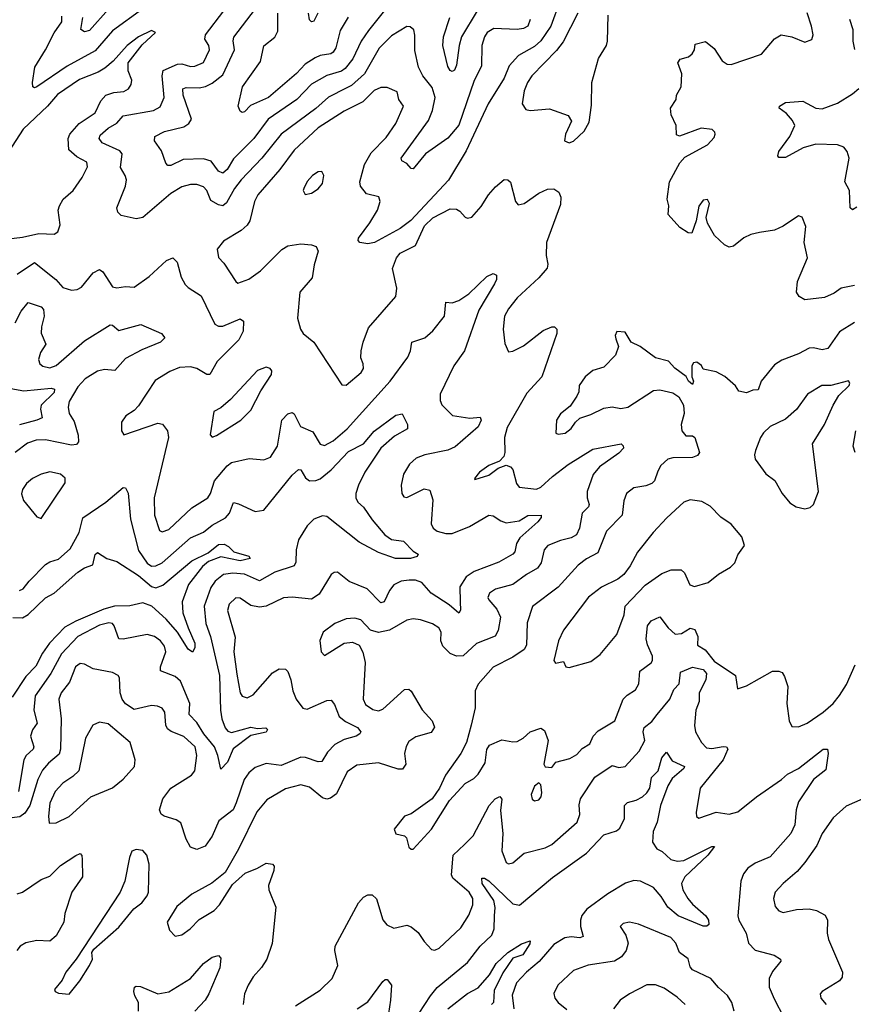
# Model space of a CAD drawing. Extents: x 1892934 to 2008621, y 567149 to 683290.
# Tile 65 of 256: x 1899756 to 1903609, y 630426 to 634974. Entities that reach past the tile are written whole.
import ezdxf

# ---------------------------------------------------------------- set-up
doc = ezdxf.new("R2010")
doc.units = 0

msp = doc.modelspace()

# ---------------------------------------------------------------- linework, layer by layer
at = {"layer": '0CON20XD'}
for points in [[(1902251.7, 635058.3), (1902210.2, 634945), (1902165, 634876.8), (1902135, 634851.1), (1902060.7, 634809.3), (1902019, 634761), (1901995.3, 634705), (1901921.6, 634585), (1901818.9, 634368.9), (1901737.6, 634232.4), (1901563.6, 634046.4), (1901515, 634009.6), (1901396.2, 633945), (1901365, 633938.6), (1901327.5, 633945), (1901320, 633955), (1901321.2, 633965), (1901375, 634035.7), (1901409.2, 634095), (1901422.5, 634135), (1901415.5, 634155.5), (1901359.6, 634169.6), (1901330.8, 634205), (1901328.5, 634225), (1901350.3, 634305), (1901381, 634359), (1901449.5, 634430.5), (1901494.6, 634495), (1901529.4, 634575), (1901507.8, 634605), (1901500.4, 634640.4), (1901455, 634660.4), (1901425, 634660.4), (1901395, 634647.5), (1901341.5, 634595)], [(1900324.8, 635025.2), (1900185, 634922.2), (1900105, 634830.3), (1899975, 634759.5), (1899835, 634664.5), (1899825, 634659.4), (1899817.5, 634665), (1899814.7, 634685), (1899825.8, 634755), (1899875.7, 634835), (1899915.7, 634914.3), (1899950.5, 634965), (1899951.1, 634991.1)], [(1900166.5, 635023.5), (1900078.9, 634925), (1900055, 634918.5), (1900039.1, 634929.1), (1900048, 634985)], [(1902114.6, 634975), (1902105, 634944.7), (1902085, 634934.1), (1902055, 634929.5), (1901946.9, 634933.1), (1901916.7, 634915), (1901903.9, 634895), (1901891.5, 634855), (1901890.4, 634759.6), (1901855.8, 634694.2), (1901785, 634486.8), (1901735, 634427.6), (1901631.8, 634355), (1901575, 634285.8), (1901565, 634287.5), (1901545, 634309.4), (1901522.6, 634322.6), (1901518.6, 634335), (1901645, 634508.9), (1901664.3, 634555), (1901675.6, 634615), (1901661.7, 634661.7), (1901620, 634715), (1901598.7, 634755), (1901581.7, 634831.7), (1901582.7, 634902.7), (1901577.3, 634927.3), (1901561.1, 634941.1), (1901545, 634942.2), (1901475, 634899.3), (1901417.3, 634842.7), (1901349.2, 634725), (1901290, 634670), (1901265, 634658.3), (1901183.5, 634616.5), (1901125, 634564.7), (1900964.2, 634445.8), (1900875.5, 634334.5), (1900779.5, 634235), (1900748.6, 634195), (1900711.7, 634128.3), (1900695, 634114.6), (1900675, 634118.9), (1900639.8, 634139.8), (1900621.8, 634185), (1900605, 634202.9), (1900575, 634212.6), (1900545, 634212.9), (1900505, 634202.4), (1900455, 634171.6), (1900325, 634060.4), (1900294.5, 634054.5), (1900225, 634070), (1900210, 634085), (1900205.7, 634105), (1900244.4, 634205), (1900249.4, 634235), (1900244.3, 634255), (1900222.1, 634292.1), (1900230, 634355), (1900219.2, 634369.2), (1900137.3, 634405), (1900122.9, 634425), (1900128.3, 634441.7), (1900165, 634473.2), (1900205, 634497.1), (1900235, 634530), (1900373.8, 634555), (1900405, 634571.2), (1900424.2, 634615), (1900414.2, 634715.8), (1900419.9, 634740.1), (1900485, 634768.4), (1900505, 634770.9), (1900545, 634758.9), (1900565, 634759.3), (1900605, 634777.3), (1900633.9, 634835), (1900629.6, 634855), (1900611.5, 634885), (1900615.3, 634905), (1900700, 635015)], [(1901455, 635032.2), (1901367.6, 634925), (1901334.7, 634875), (1901296.4, 634793.6), (1901260.5, 634749.5), (1901243.1, 634736.9), (1901175, 634716.7), (1901105, 634676.5), (1901036.8, 634605), (1900905, 634514.6), (1900838.8, 634425), (1900745, 634331.8), (1900715, 634282.3), (1900695, 634265.5), (1900675, 634274.3), (1900640.6, 634320.6), (1900605, 634332.2), (1900512, 634328), (1900455, 634300.6), (1900440.3, 634300.3), (1900430.9, 634310.9), (1900410.8, 634369.2), (1900378.6, 634415), (1900380, 634435), (1900425, 634458.2), (1900515, 634479.5), (1900537.1, 634495), (1900550, 634515), (1900510.9, 634625), (1900510, 634655), (1900525, 634660.7), (1900585, 634660), (1900615, 634666.2), (1900645, 634680.5), (1900695, 634719.2), (1900748.8, 634835), (1900742.9, 634877.1), (1900746.3, 634893.7), (1900845.3, 635025)], [(1901870.5, 635015), (1901798.3, 634895), (1901786.5, 634855), (1901774.6, 634765), (1901765, 634741.1), (1901755, 634734.4), (1901745, 634739.2), (1901735, 634758), (1901711.4, 634855), (1901714.7, 634895), (1901744.8, 634985)], [(1901274.3, 634985.7), (1901237.2, 634925), (1901217.8, 634845), (1901205.5, 634824.5), (1901193.5, 634816.5), (1901145, 634809.6), (1901121.3, 634798.7), (1901075, 634768.9), (1901035, 634726), (1900905.3, 634615), (1900822.1, 634577.9), (1900795, 634549.4), (1900785, 634546), (1900775, 634551.2), (1900765.8, 634575), (1900785.6, 634665), (1900868.9, 634781.1), (1900885, 634852.9), (1900935, 634893.1), (1900948.5, 634921.5), (1900948.4, 635005)], [(1901133.8, 635003.8), (1901115, 634967.5), (1901105, 634964.2), (1901095, 634974), (1901090.9, 635005)], [(1902336.2, 635005), (1902267.2, 634872.8), (1902237.4, 634832.6), (1902122.3, 634715), (1902102.5, 634685), (1902087.3, 634645), (1902078.8, 634585), (1902095, 634560), (1902115, 634554.4), (1902205, 634561.9), (1902291.7, 634531.7), (1902306.7, 634505), (1902278.8, 634445), (1902273.8, 634415), (1902295, 634406)], [(1902295, 634406), (1902315, 634414), (1902365, 634458.8), (1902388.3, 634501.7), (1902398.8, 634578.8), (1902400.6, 634685), (1902431.1, 634795), (1902468.1, 634855), (1902472.9, 634875), (1902475.6, 634995.6)], [(1903613.6, 633746.4), (1903553.3, 633735), (1903519.6, 633710.4), (1903475, 633690.5), (1903385, 633680.8), (1903358.8, 633695), (1903345.8, 633715.8), (1903351.2, 633765), (1903396.5, 633875), (1903381.9, 633945), (1903388.8, 634018.8), (1903371.7, 634061.7), (1903355, 634068.8), (1903285, 634020), (1903245, 634002.5), (1903175, 633991.9), (1903135, 633982.5), (1903103.2, 633966.8), (1903055, 633927.5), (1903035, 633924.2), (1903013.3, 633935), (1902967, 633977), (1902934.1, 634034.1), (1902929.3, 634060.7), (1902943.8, 634125), (1902935, 634143.3), (1902915, 634140), (1902895, 634112.5), (1902882, 634045), (1902861.7, 633988.3), (1902845, 633990), (1902806.7, 634015), (1902753.8, 634075), (1902756, 634115), (1902748.8, 634145), (1902760, 634225), (1902806.5, 634313.5), (1902830.4, 634339.6), (1902934.3, 634395.7), (1902965, 634430), (1902970, 634445), (1902968.8, 634455), (1902956.6, 634466.6), (1902905, 634473.1), (1902806.1, 634436.1), (1902792.1, 634442.1), (1902789.5, 634485), (1902766.7, 634535), (1902764.2, 634565), (1902790, 634605), (1902791.2, 634625), (1902813.8, 634665), (1902815.8, 634725), (1902797.5, 634775), (1902808.5, 634791.5), (1902847.7, 634802.3), (1902863.5, 634816.5), (1902874.3, 634835), (1902878.3, 634861.7), (1902925, 634874), (1902965, 634841.2), (1903002, 634785), (1903025, 634769.2), (1903045, 634766.9), (1903184, 634815), (1903245, 634885.8), (1903275, 634904.3), (1903325, 634895.6), (1903385, 634870), (1903417, 634883), (1903422.5, 634905), (1903415.7, 634945), (1903395, 635006.2)], [(1903616.4, 634836.4), (1903608, 634875), (1903607.3, 634927.3), (1903592.9, 634975)], [(1899665, 633956.9), (1899769.8, 633970.2), (1899845, 633987.1), (1899915, 633983.5), (1899932.5, 633995), (1899943.2, 634026.8), (1899934.5, 634095), (1899939.5, 634115), (1899957.5, 634145), (1900003.1, 634185), (1900045.4, 634245), (1900069.6, 634295), (1900065.9, 634315.9), (1900020.5, 634340.5), (1899982.9, 634372.9), (1899980.4, 634425), (1899987.3, 634445), (1900030.7, 634495), (1900105, 634543.6), (1900130.8, 634599.2), (1900154.8, 634625.2), (1900191.2, 634638.8), (1900237.2, 634642.8), (1900259.2, 634655), (1900271.4, 634675), (1900274.3, 634695), (1900257.8, 634737.8), (1900257.1, 634775), (1900322.5, 634857.5), (1900383.3, 634915), (1900365, 634923.8), (1900305, 634894.5), (1900253.5, 634855), (1900187.7, 634782.3), (1900149.7, 634750.2), (1900118.1, 634731.9), (1900031.8, 634698.2), (1899931.6, 634628.4), (1899884.7, 634575), (1899772, 634468), (1899705, 634364.4)], [(1903625, 634108.8), (1903605, 634096.2), (1903594.3, 634105), (1903590.9, 634185), (1903570, 634225), (1903589.6, 634335), (1903580, 634365), (1903565, 634385.5), (1903536.4, 634396.4), (1903435, 634399.7), (1903377.1, 634382.9), (1903295, 634337.5), (1903265, 634337.5), (1903260, 634345), (1903264.3, 634365), (1903314.6, 634435), (1903337.8, 634485), (1903328.3, 634508.3), (1903300.4, 634540.4), (1903266.7, 634565), (1903267.5, 634575), (1903295, 634591.2), (1903375, 634597.5), (1903436.2, 634565), (1903465, 634562.5), (1903535, 634588.2), (1903605, 634632.2), (1903635, 634656.9)], [(1901341.5, 634595), (1901255, 634551.6), (1901135, 634474.7), (1901025, 634371.2), (1900958.3, 634281.7), (1900856.1, 634165), (1900841.1, 634135), (1900819.1, 634045), (1900808.1, 634025), (1900779.7, 634000.3), (1900698.3, 633951.7), (1900668.1, 633915), (1900675.6, 633875.6), (1900699.8, 633849.8), (1900754.5, 633764.5), (1900765, 633757.5), (1900815, 633776.4), (1900869.5, 633815), (1900967.3, 633912.7), (1900995, 633930), (1901055, 633938.9), (1901105, 633934.4), (1901126.4, 633926.4), (1901135.5, 633905), (1901117.5, 633842.5), (1901107.6, 633782.4), (1901051.5, 633715), (1901040, 633595), (1901054.2, 633545), (1901066, 633525), (1901115, 633484.2), (1901245, 633287.5), (1901265, 633286.2), (1901333.8, 633345), (1901345, 633362.5), (1901344, 633385), (1901333, 633413), (1901334.4, 633444.4), (1901343.1, 633485), (1901368.7, 633551.3), (1901494.4, 633695), (1901498.9, 633735), (1901478.8, 633825), (1901497.3, 633875), (1901515, 633896.4), (1901585, 633931.4), (1901627.1, 634022.9), (1901665, 634059.4), (1901745, 634100), (1901775, 634098.8), (1901790, 634090), (1901815, 634062.5), (1901825, 634057.5), (1901845, 634062.5), (1901889.1, 634110.9), (1901922.9, 634165), (1901955, 634202.9), (1901995.9, 634235.9), (1902012.5, 634235), (1902025, 634223.3), (1902046.9, 634135), (1902059.4, 634119.4), (1902088, 634125), (1902155, 634172.9), (1902195, 634190.9), (1902225, 634192.9), (1902248, 634178), (1902256.9, 634155), (1902255, 634120), (1902190.8, 633945), (1902189.2, 633885), (1902197.3, 633845), (1902193.3, 633826.7), (1902155, 633782.2), (1902055, 633688.9), (1902015, 633639.2), (1901996.9, 633605), (1901990, 633545), (1901998.8, 633478.8), (1902015, 633440), (1902035, 633442.5), (1902085, 633468.6), (1902175, 633538.9), (1902215, 633555.6), (1902227.5, 633555), (1902238, 633545), (1902238, 633525), (1902225.3, 633484.7), (1902169.1, 633325), (1902100.2, 633249.8), (1902009.5, 633090.5), (1901996, 633045), (1901997.8, 632975), (1901993.1, 632956.9), (1901974.2, 632935.8), (1901923.8, 632915), (1901881.2, 632885), (1901857.5, 632855), (1901860, 632850), (1901925, 632870), (1901967.3, 632902.7), (1902005, 632916.2), (1902025, 632909.2), (1902035, 632896), (1902052.7, 632832.7), (1902064.6, 632814.6), (1902145, 632805.4), (1902165, 632814.6), (1902218.5, 632865), (1902291, 632919), (1902405, 632991.2), (1902535.5, 633015.5), (1902545.8, 633005.8), (1902546, 632995), (1902525, 632971.4), (1902435, 632908.8), (1902405.8, 632874.2), (1902378.2, 632795), (1902378.5, 632765), (1902388.5, 632735), (1902385.3, 632724.7), (1902355.4, 632694.6), (1902343.6, 632625), (1902328.9, 632595), (1902305, 632580.4), (1902255, 632569.2), (1902197.5, 632545), (1902179.4, 632525), (1902166.1, 632465), (1902149.6, 632440.4), (1902097.7, 632412.3), (1902035, 632365.3), (1901955.5, 632344.5), (1901928, 632325), (1901920, 632305), (1901924, 632295), (1901961.5, 632251.5), (1901978, 632215), (1901967.4, 632152.6), (1901953.4, 632126.6), (1901867.6, 632092.4), (1901805, 632036.2), (1901775, 632033.8), (1901745, 632046.2), (1901711.3, 632081.3), (1901702.3, 632105), (1901703.5, 632145), (1901692.9, 632165), (1901663.9, 632183.9), (1901608.2, 632201.8), (1901575, 632206.2), (1901545, 632201.2), (1901465, 632154.6), (1901415, 632143.5), (1901378, 632155), (1901332.8, 632202.8), (1901305, 632209.5), (1901265, 632206.7), (1901212, 632185), (1901159.2, 632145), (1901143.6, 632106.4), (1901150, 632055), (1901165, 632038), (1901255, 632094.5), (1901295, 632099.4), (1901325.5, 632085.5), (1901342.2, 632052.2), (1901353.1, 632005), (1901343.9, 631835), (1901355, 631811.8), (1901388.2, 631788.2), (1901415, 631781.2), (1901435, 631789.3), (1901535, 631880.9), (1901555, 631881.9), (1901565, 631873.1), (1901616.3, 631786.3), (1901662.1, 631735), (1901673, 631707), (1901657.9, 631682.1), (1901587.6, 631662.4), (1901555, 631639.5), (1901542.3, 631617.7), (1901534.7, 631585), (1901540.9, 631535), (1901525, 631512.9), (1901505, 631512.2), (1901415, 631541.1), (1901315, 631530.5), (1901270, 631500), (1901221, 631399), (1901192.1, 631377.9), (1901175, 631374.5), (1901155, 631379.6), (1901095, 631429.1), (1901055, 631440.4), (1900985, 631421.9), (1900898.6, 631371.4), (1900852, 631315), (1900767.4, 631142.6), (1900705.5, 631034.5), (1900644.5, 630985.5), (1900551.2, 630935), (1900482.7, 630877.3), (1900438.1, 630805), (1900448.9, 630768.9), (1900475, 630741.2), (1900505, 630747.8), (1900544.7, 630775.3), (1900585, 630817.8), (1900655, 630858.9), (1900679.5, 630885), (1900740.4, 630979.6), (1900798.2, 631031.8), (1900855.6, 631054.4), (1900895, 631077.5), (1900925, 631073.8), (1900932, 631065), (1900931.4, 631045), (1900905.6, 630975), (1900908.1, 630955), (1900939.5, 630875), (1900922.5, 630707.5), (1900898.2, 630635), (1900873.9, 630596.1), (1900835, 630553.5), (1900812.7, 630515), (1900795.4, 630475), (1900788.6, 630425)], [(1901075, 634167.5), (1901105, 634173.8), (1901135, 634193.8), (1901155, 634217.5), (1901161.2, 634255), (1901152.5, 634272.5), (1901135, 634271.2), (1901110, 634255), (1901085, 634226.7), (1901068.8, 634195), (1901066.7, 634185), (1901075, 634167.5)], [(1899745, 633799.6), (1899825, 633852.7), (1899923.6, 633775), (1899955, 633736.7), (1899995, 633724.5), (1900021.9, 633728.1), (1900041.9, 633738.1), (1900095, 633805.8), (1900125, 633820), (1900140.3, 633810.3), (1900185, 633740), (1900205, 633735.6), (1900245, 633742.7), (1900285, 633739.1), (1900355, 633787.9), (1900435, 633862.7), (1900464.3, 633874.3), (1900483.6, 633853.6), (1900502.7, 633785), (1900521.6, 633751.6), (1900535, 633736.9), (1900595, 633698.6), (1900657.9, 633567.9), (1900675, 633558), (1900695, 633558.4), (1900775, 633592.5), (1900791.2, 633581.2), (1900789.4, 633535), (1900768.5, 633495), (1900669.1, 633395), (1900635, 633335.6), (1900621.2, 633335), (1900575, 633362.9), (1900545, 633371.2), (1900495, 633367.6), (1900450.6, 633349.4), (1900382.7, 633307.3), (1900305, 633190), (1900285, 633169.2), (1900246.7, 633145), (1900226.7, 633115), (1900226.7, 633075), (1900237, 633057), (1900395, 633111.4), (1900416.8, 633106.8), (1900440, 633075), (1900444.2, 633044.2), (1900377.1, 632765), (1900378.8, 632685), (1900401.9, 632615), (1900415, 632608.5), (1900445, 632619.6), (1900551.2, 632718.8), (1900625, 632765.5), (1900638, 632785), (1900656.9, 632845), (1900715.7, 632914.3), (1900735, 632928.8), (1900817.3, 632947.3), (1900885, 632940.8), (1900915, 632954.2), (1900947.3, 633005), (1900966.9, 633125), (1900995, 633154.3), (1901015, 633159.2), (1901025, 633153.8), (1901053.3, 633095), (1901110.2, 633070.2), (1901145, 633013.1), (1901165, 633008.2), (1901205, 633029.7), (1901270.3, 633085), (1901468.7, 633305), (1901550.3, 633415), (1901562.4, 633445), (1901568.1, 633485), (1901628.6, 633505), (1901665, 633537.1), (1901719.3, 633605), (1901725, 633670), (1901755, 633666.9), (1901785, 633676.7), (1901831.9, 633708.1), (1901915, 633788.9), (1901945, 633802), (1901960, 633795), (1901960, 633775), (1901951.1, 633755), (1901877.6, 633632.4), (1901812.2, 633445), (1901762.4, 633375), (1901699.1, 633245), (1901699.5, 633215), (1901706.9, 633195), (1901756.4, 633146.4), (1901836.4, 633133.6), (1901885, 633138.8), (1901889.4, 633125), (1901875, 633093.3), (1901769.3, 633000.7), (1901735, 632986.5), (1901628, 632965), (1901588.8, 632948.8), (1901558, 632922), (1901530, 632875), (1901518.5, 632825), (1901521.9, 632785), (1901530.9, 632770.9), (1901545, 632767.1), (1901625, 632807.5), (1901651.7, 632801.7), (1901665.8, 632755.8), (1901658.5, 632645), (1901667.5, 632625), (1901685, 632612.5), (1901725, 632600.7), (1901755, 632601.6), (1901835, 632633.8), (1901925, 632685.5), (1901945, 632682.1), (1901979, 632659), (1902005, 632650.8), (1902065, 632659.2), (1902105, 632683.8), (1902165.8, 632685), (1902165.6, 632675), (1902151.4, 632655), (1902068.3, 632581.7), (1902051.9, 632555), (1902044.1, 632515.9), (1902035, 632505.5), (1901970.9, 632469.1), (1901856.7, 632425), (1901819.1, 632400.9), (1901790.8, 632355), (1901792.2, 632285), (1901792.8, 632247.2), (1901785, 632232.9), (1901741.7, 632271.7), (1901658.1, 632325), (1901614.3, 632375), (1901585.8, 632385.8), (1901555.8, 632385.8), (1901519.7, 632380.3), (1901485, 632363.8), (1901465, 632337.8), (1901440, 632285), (1901425, 632280), (1901362.5, 632345), (1901279.3, 632379.3), (1901225, 632422.5), (1901209.2, 632420.8), (1901195, 632411.2), (1901139.9, 632320.1), (1901105, 632298.2), (1901015, 632306.8), (1900975, 632304.6), (1900895, 632266.1), (1900865, 632261.3), (1900825, 632268.9), (1900775, 632302.2), (1900755, 632303.1), (1900725, 632274.2), (1900717.3, 632245), (1900752.2, 632122.2), (1900745.3, 632055), (1900759.2, 631950.8), (1900774.7, 631864.7), (1900785, 631849.4), (1900807.9, 631842.1), (1900834.5, 631855.5), (1900925, 631957.9), (1900955, 631976.4), (1900984.5, 631974.5), (1900995, 631964), (1901009.6, 631925), (1901018.9, 631875), (1901033.8, 631835), (1901064.8, 631794.8), (1901085, 631789.1), (1901175, 631830), (1901195, 631830.8), (1901210.6, 631810.6), (1901232.2, 631755), (1901262, 631732), (1901316.7, 631705), (1901332, 631685), (1901328.8, 631675), (1901311.2, 631665), (1901255, 631648.8), (1901213.3, 631626.7), (1901178.6, 631591.4), (1901152.8, 631547.2), (1901135, 631546.8), (1901076.9, 631566.9), (1901055, 631567.5), (1900965, 631529.2), (1900895, 631538.9), (1900845, 631519.5), (1900814.8, 631495.2), (1900793.9, 631465), (1900756.2, 631356.2), (1900743.3, 631325), (1900677, 631273), (1900645, 631202.5), (1900613.8, 631156.2), (1900575, 631140.6), (1900545, 631152), (1900525, 631188.8), (1900500.6, 631265), (1900479.1, 631279.1), (1900424, 631295), (1900410, 631305), (1900402.5, 631325), (1900417.5, 631375), (1900455, 631424.5), (1900549.5, 631485), (1900565, 631504.4), (1900574.7, 631575), (1900566.7, 631615), (1900515, 631663.5), (1900455.7, 631685.7), (1900438.5, 631698.5), (1900430.8, 631715), (1900427.1, 631775), (1900414.1, 631794.1), (1900393.5, 631803.5), (1900365, 631806.7), (1900285, 631787.6), (1900245, 631814.7), (1900230, 631835), (1900220, 631865), (1900218.1, 631935), (1900212, 631945), (1900185, 631959.5), (1900096, 631976), (1900055, 631997.1), (1900035, 632000.8), (1900014.5, 631985), (1899986.7, 631915), (1899948.5, 631865), (1899937.5, 631835), (1899948.2, 631745), (1899944.3, 631605), (1899938.2, 631581.8), (1899889.2, 631540.8), (1899861.7, 631508.3), (1899840.2, 631465), (1899803.1, 631345), (1899780.3, 631309.7), (1899757.4, 631292.6), (1899696.1, 631283.9)], [(1899735.9, 633574.1), (1899762.5, 633627.5), (1899795, 633667.5), (1899855, 633647.8), (1899865.5, 633635), (1899869.6, 633605), (1899856.7, 633555), (1899855.9, 633525.9), (1899877.3, 633475), (1899852.4, 633437.6), (1899843.2, 633405), (1899848.5, 633385), (1899863.2, 633373.2), (1899895, 633366.7), (1899925, 633376.4), (1900055, 633491.2), (1900175, 633564.3), (1900185, 633562.9), (1900215, 633539.4), (1900316.4, 633566.4), (1900411.2, 633525), (1900426.7, 633505), (1900407.1, 633485), (1900319.9, 633450.1), (1900245, 633409.6), (1900195.9, 633354.1), (1900148.4, 633358.4), (1900115, 633351.2), (1900058.9, 633315), (1900025, 633277.9), (1899985, 633210), (1899979.6, 633185), (1899984.5, 633155), (1900007.7, 633117.7), (1900025.9, 633055), (1900027.3, 633025), (1900018.1, 633011.9), (1899995, 633008.3), (1899875, 633033.2), (1899832.6, 633032.6), (1899791.5, 633018.5), (1899735, 632975.3)], [(1903614.7, 633575.3), (1903545, 633533.3), (1903491.4, 633455), (1903465, 633448.7), (1903425, 633459.3), (1903405, 633457.3), (1903355, 633430.5), (1903278, 633402), (1903245, 633380), (1903182.9, 633305), (1903168.8, 633265), (1903145, 633263.5), (1903115, 633250.4), (1903079.2, 633259.2), (1903065, 633283.8), (1903015, 633326.7), (1902975, 633347.5), (1902915, 633360), (1902906.4, 633376.4), (1902885, 633392.5), (1902870.7, 633389.3), (1902862, 633375), (1902862.5, 633325), (1902870, 633305), (1902865, 633290), (1902847.5, 633305), (1902836.4, 633326.4), (1902784.4, 633364.4), (1902755, 633396.7), (1902695, 633412), (1902624.4, 633464.4), (1902582.5, 633485), (1902555, 633531.4), (1902516.2, 633533.8), (1902508.6, 633515), (1902510.9, 633500.9), (1902524, 633465), (1902509.4, 633425), (1902455, 633370), (1902405, 633354.3), (1902370, 633325), (1902341.9, 633285), (1902340, 633255), (1902331.4, 633235), (1902300.3, 633189.7), (1902256.1, 633153.9), (1902236.7, 633125), (1902233.8, 633065), (1902245, 633060), (1902276.7, 633065), (1902305, 633086.2), (1902324.4, 633115.6), (1902345.6, 633134.4), (1902395, 633150), (1902455, 633180.6), (1902494.3, 633185.7), (1902535, 633178.1), (1902566.2, 633185), (1902685, 633261.4), (1902715, 633264.2), (1902775, 633251.2), (1902801.7, 633231.7), (1902824.2, 633194.2), (1902826.9, 633155), (1902813.3, 633105), (1902816.2, 633075), (1902835, 633052.7), (1902865, 633051.4), (1902875.8, 633045), (1902897.5, 632975), (1902888.8, 632961.2), (1902865, 632951.4), (1902775, 632950.5), (1902751.2, 632945), (1902719.2, 632915), (1902705, 632888.8), (1902690, 632845), (1902677.7, 632832.3), (1902649.1, 632820.9), (1902595, 632812.5), (1902560.5, 632785), (1902547.6, 632752.4), (1902540, 632685), (1902467.7, 632612.3), (1902428.7, 632511.3), (1902375, 632483.3), (1902336.5, 632455), (1902245, 632352.9), (1902126.6, 632263.4), (1902101.1, 632188.9), (1902097.8, 632085), (1902087.7, 632065), (1902035, 632029.3), (1901945, 631983.6), (1901874.3, 631905), (1901861.9, 631875), (1901861.8, 631795), (1901843.3, 631715), (1901820.9, 631635), (1901795.6, 631585), (1901724.3, 631485), (1901696, 631425), (1901662.5, 631375), (1901565, 631305.8), (1901534.4, 631295.6), (1901487.5, 631235), (1901495, 631214), (1901535, 631204.2), (1901544.2, 631195), (1901555, 631152.5), (1901565, 631142.5), (1901575, 631142.5)], [(1900645, 633046.7), (1900665, 633054.3), (1900778.6, 633125), (1900825, 633170.6), (1900870.4, 633259.6), (1900920, 633335), (1900921.7, 633351.7), (1900913, 633363), (1900895, 633370), (1900855, 633353.3), (1900730.6, 633219.4), (1900685, 633182), (1900653.3, 633165), (1900636.2, 633056.2), (1900645, 633046.7)], [(1903385, 632714.4), (1903409.5, 632720.5), (1903425.5, 632734.5), (1903448.6, 632795), (1903420.6, 633015), (1903475, 633103.8), (1903515.5, 633194.5), (1903542.2, 633237.8), (1903590, 633285), (1903592.5, 633295), (1903586.2, 633306.2), (1903505, 633284), (1903463.3, 633285), (1903397.5, 633245), (1903346.7, 633173.3), (1903295, 633129.6), (1903225.2, 633094.8), (1903193.9, 633066.1), (1903179.3, 633045), (1903156.5, 632985), (1903151.5, 632965), (1903155, 632944.2), (1903205, 632877.1), (1903246.2, 632846.2), (1903280.5, 632785), (1903315, 632742.5), (1903345, 632723.5), (1903385, 632714.4)], [(1899715, 633270.6), (1899775, 633259.7), (1899902.1, 633272.1), (1899917.5, 633267.5), (1899915, 633251.8), (1899856, 633194), (1899852.7, 633175), (1899860, 633135), (1899834.7, 633124.7), (1899755, 633103.7)], [(1899755, 632338.1), (1899772.5, 632345), (1899799.4, 632380.6), (1899875, 632457.3), (1899895, 632470), (1899935, 632482), (1899989.1, 632530.9), (1900031.4, 632605), (1900047.4, 632672.6), (1900155, 632746.4), (1900235, 632814.2), (1900245, 632812), (1900257.6, 632787.6), (1900267.9, 632667.9), (1900305, 632522.9), (1900345, 632464.6), (1900365, 632450.3), (1900385, 632451.4), (1900415, 632465.9), (1900545, 632580.8), (1900605, 632607.5), (1900645, 632639.5), (1900706.7, 632673.3), (1900725.5, 632694.5), (1900745, 632744.4), (1900767.3, 632737.3), (1900845, 632702.9), (1900885, 632708.9), (1901015, 632870), (1901045, 632896.7), (1901055, 632895.7), (1901077.6, 632857.6), (1901094.8, 632844.8), (1901125, 632845.8), (1901145, 632853.6), (1901195.2, 632894.8), (1901275, 632979.3), (1901345, 633015.9), (1901395, 633073.3), (1901495, 633147.5), (1901523, 633153), (1901548, 633105), (1901548.8, 633085), (1901488.7, 633051.3), (1901425.4, 632995), (1901350.7, 632885), (1901322.1, 632825), (1901310.4, 632785), (1901309.5, 632765), (1901319.4, 632745), (1901345, 632721.9), (1901384.4, 632664.4), (1901443.4, 632595), (1901475, 632573.2), (1901530, 632565), (1901575, 632518.9), (1901597.5, 632505), (1901592.5, 632495), (1901562.5, 632485), (1901492.5, 632485), (1901415, 632513.1), (1901325, 632561.4), (1901175, 632679.2), (1901155, 632682.5), (1901115, 632666.9), (1901085, 632635.9), (1901045, 632572.2), (1901033.2, 632525), (1901032.1, 632467.9), (1901025, 632452.2), (1900935, 632422.7), (1900865, 632383.1), (1900795, 632413.7), (1900741.7, 632418.3), (1900698.5, 632411.5), (1900659.5, 632380.5), (1900639.2, 632350.8), (1900608.4, 632265), (1900616, 632185), (1900637.5, 632125), (1900679.2, 631945), (1900684.8, 631785.2), (1900690.2, 631745), (1900705, 631703.6), (1900717.6, 631687.6), (1900735, 631681.1), (1900825, 631707.1), (1900855, 631700), (1900893.8, 631703.8), (1900901.2, 631695), (1900895, 631683.1), (1900825, 631668.2), (1900743.4, 631606.6), (1900717.2, 631545), (1900685, 631512.5), (1900671.4, 631575), (1900655.7, 631615), (1900607.2, 631675), (1900575, 631728), (1900539.2, 631765), (1900543, 631815), (1900499.1, 631919.1), (1900475, 631940.4), (1900407.4, 631967.4), (1900406.2, 631985), (1900432.3, 632055), (1900425, 632080), (1900406.2, 632105), (1900379.2, 632125), (1900345, 632134.5), (1900235, 632113.1), (1900215, 632114.4), (1900193.1, 632175), (1900184.7, 632184.7), (1900168.5, 632188.5), (1900125, 632177.5), (1900025.3, 632124.7), (1899949.6, 632045), (1899900.6, 631955), (1899828.3, 631851.7), (1899821.7, 631785), (1899837.5, 631725), (1899815, 631694.4), (1899805.8, 631665), (1899821.3, 631615), (1899818.8, 631605), (1899786.7, 631575), (1899775.3, 631555), (1899751, 631409)], [(1903618, 632975), (1903608.6, 633005), (1903620, 633075)], [(1899855, 632670), (1899965.6, 632835), (1899966.4, 632856.4), (1899945, 632875.6), (1899895, 632886.4), (1899855, 632874.5), (1899815.4, 632854.6), (1899788.3, 632831.7), (1899769.2, 632805), (1899764.3, 632784.3), (1899773.4, 632753.4), (1899835, 632677.5), (1899855, 632670)], [(1902295, 631982.5), (1902395, 632010), (1902438.3, 632041.7), (1902515.3, 632134.7), (1902550, 632225), (1902554.7, 632265.3), (1902647, 632363), (1902723.4, 632416.6), (1902767.6, 632432.4), (1902813.6, 632433.6), (1902828.6, 632418.6), (1902853.8, 632363.8), (1902875, 632355.6), (1902938.6, 632375), (1902985, 632413.8), (1903041.4, 632445), (1903060.6, 632465), (1903075, 632502.5), (1903105.8, 632545), (1903092.9, 632585), (1903044.4, 632644.4), (1902996.9, 632676.9), (1902947.4, 632727.4), (1902908.8, 632748.8), (1902855, 632756.4), (1902825, 632746), (1902746.4, 632673.6), (1902684.4, 632605), (1902611.4, 632515), (1902577.9, 632452.1), (1902548.1, 632411.9), (1902520.5, 632389.5), (1902445, 632352.5), (1902385, 632306.5), (1902268.6, 632155), (1902245.7, 632105), (1902224.2, 632014.2), (1902232.3, 632002.3), (1902269.7, 632009.7), (1902280, 631985), (1902295, 631982.5)], [(1899725, 632212.5), (1899768.7, 632211.3), (1899795, 632226.8), (1899875, 632303.5), (1899915.9, 632325.9), (1900025, 632422.5), (1900055, 632441.9), (1900094.2, 632455.8), (1900105.6, 632504.4), (1900115, 632512.5), (1900159.2, 632485), (1900205, 632472.2), (1900305, 632406.5), (1900365, 632356.3), (1900385, 632349.8), (1900417.4, 632362.6), (1900551.1, 632475), (1900627.8, 632512.2), (1900675, 632550.7), (1900701.1, 632551.1), (1900721.3, 632541.3), (1900745.8, 632515.8), (1900815, 632496.4), (1900822, 632485), (1900775, 632475.4), (1900685, 632493.6), (1900628.2, 632471.8), (1900601.4, 632448.6), (1900536.8, 632365), (1900507.5, 632285), (1900509.6, 632235), (1900535, 632165.6), (1900565.2, 632095), (1900565, 632073.3), (1900555, 632052.5), (1900535, 632066.7), (1900485.8, 632145), (1900432.5, 632205), (1900367.2, 632265), (1900325, 632280.8), (1900265, 632266.3), (1900195, 632264.9), (1900145, 632251.4), (1900015, 632196.3), (1899965, 632167.9), (1899894.2, 632095), (1899861, 632049), (1899831.3, 631988.7), (1899785, 631939.7), (1899721.7, 631845)], [(1901575, 631142.5), (1901660, 631235), (1901742.6, 631367.4), (1901815, 631445.8), (1901855, 631468.6), (1901875, 631489.2), (1901907.7, 631542.3), (1901915, 631603.3), (1901927.4, 631622.6), (1901985, 631648.1), (1902035, 631638.9), (1902055, 631640.9), (1902082.9, 631655), (1902115, 631685.5), (1902165, 631702.2), (1902181.3, 631691.3), (1902198.5, 631645), (1902178.8, 631535), (1902185, 631522.5), (1902215, 631520), (1902234.5, 631545.5), (1902298.3, 631561.7), (1902330.6, 631579.4), (1902355, 631607.5), (1902390.3, 631629.7), (1902406.9, 631665), (1902429.8, 631690.2), (1902506, 631735), (1902544.7, 631835.3), (1902562.9, 631855), (1902601.4, 631878.6), (1902617, 631907), (1902621.9, 631965), (1902675, 632003.3), (1902681.2, 632015), (1902681.1, 632035), (1902656.9, 632086.9), (1902651, 632115), (1902657.1, 632175), (1902675, 632198.1), (1902715, 632216), (1902753.2, 632165), (1902785, 632135.4), (1902815, 632139.2), (1902855, 632163.1), (1902876.9, 632156.9), (1902889.8, 632125), (1902888.8, 632085), (1902923.6, 632063.6), (1902965, 632011.1), (1903063.5, 631945), (1903074, 631884), (1903115, 631896.7), (1903235, 631964.4), (1903265, 631965.6), (1903279.3, 631959.3), (1903291.1, 631941.1), (1903305.6, 631895), (1903302.2, 631815), (1903312, 631735), (1903325, 631710), (1903355, 631708), (1903395, 631725.6), (1903468.9, 631775), (1903515, 631815.8), (1903545, 631852), (1903577, 631903), (1903618, 631995)], [(1901031.5, 630418.5), (1901145, 630491.5), (1901199.6, 630545), (1901226.2, 630605), (1901212.5, 630675), (1901214.5, 630695), (1901322.2, 630895), (1901345, 630920.8), (1901365, 630932.5), (1901385, 630931.2), (1901405, 630913.3), (1901435, 630816.7), (1901452.6, 630792.6), (1901485, 630778.6), (1901545, 630791.1), (1901565, 630784.4), (1901598.1, 630758.1), (1901625, 630715.7), (1901658.9, 630678.9), (1901675, 630676.9), (1901695, 630685.6), (1901795, 630780), (1901832.2, 630837.8), (1901849.6, 630885), (1901849.7, 630915), (1901834, 630945), (1901758.3, 631008.3), (1901751.6, 631025), (1901758.9, 631115), (1901812.1, 631165), (1901852.2, 631205), (1901925.6, 631345), (1901954.3, 631375), (1901975, 631386), (1901984.2, 631374.2), (1901978.8, 631321.2), (1901989.5, 631215), (1901984.7, 631135), (1902005, 631080.8), (1902015, 631075.6), (1902035, 631079.5), (1902088, 631125), (1902185, 631149.5), (1902215, 631164.4), (1902332.1, 631267.9), (1902345, 631302.5), (1902342.4, 631347.6), (1902348.2, 631375), (1902414.7, 631475), (1902495, 631528.8), (1902525, 631520), (1902554.6, 631525.4), (1902618.5, 631595), (1902645.3, 631644.7), (1902637.5, 631685), (1902642.1, 631705), (1902677, 631733), (1902702.5, 631765), (1902761.3, 631835), (1902779.1, 631880.9), (1902803.6, 631906.4), (1902810.1, 631959.9), (1902865, 631983.3), (1902915, 631972.5), (1902929.6, 631955), (1902927.4, 631925), (1902896.6, 631865), (1902895.8, 631825), (1902880.3, 631785), (1902874.2, 631714.2), (1902880, 631685), (1902906.9, 631635), (1902930.8, 631610.8), (1902955, 631607.8), (1903007.6, 631617.6), (1903022.5, 631615), (1903028.8, 631605), (1903007.3, 631555), (1902901.4, 631425), (1902882.1, 631312.1), (1902884.4, 631294.4), (1902895, 631286), (1902975, 631313.8), (1903035, 631304.7), (1903075, 631314.6), (1903161.8, 631385), (1903277.5, 631465), (1903305, 631490), (1903355, 631515.4), (1903470, 631605), (1903490, 631605), (1903492.5, 631585), (1903481.1, 631508.9), (1903424.8, 631465.2), (1903355, 631361.2), (1903344.4, 631325), (1903337.9, 631255), (1903319.5, 631215), (1903225, 631107.8), (1903155, 631077.8), (1903120.8, 631055), (1903100.7, 631029.3), (1903089.4, 630995), (1903075.4, 630834.6), (1903079.6, 630815), (1903112.8, 630755), (1903125, 630709.2), (1903155, 630676.2), (1903242.7, 630652.7), (1903272.9, 630635), (1903273.1, 630625), (1903235, 630577.1), (1903219.5, 630545), (1903219.1, 630505), (1903242.2, 630452.3), (1903288.1, 630365)], [(1899892.3, 631262.3), (1899925, 631264.3), (1899985, 631294.4), (1900084.2, 631385), (1900185, 631426.9), (1900235, 631466), (1900286, 631525), (1900289.2, 631555), (1900266.9, 631635), (1900165, 631721.4), (1900125, 631730), (1900093.9, 631716.1), (1900060, 631655), (1900028.9, 631505), (1900001.6, 631478.4), (1899955, 631448.1), (1899920.5, 631409.5), (1899896.2, 631355), (1899888.9, 631295), (1899892.3, 631262.3)], [(1901950.6, 630835), (1901953.1, 630873.1), (1901946.9, 630905), (1901892.9, 630985), (1901891.4, 631008.6), (1901905, 631009.1), (1901925, 630996.1), (1902035, 630890.4), (1902065.3, 630884.7), (1902217.9, 631012.1), (1902375.2, 631124.8), (1902455, 631208.6), (1902515, 631227.7), (1902529.9, 631240.1), (1902551, 631285), (1902551.5, 631345), (1902565, 631358.8), (1902605, 631369.2), (1902635, 631384.7), (1902655, 631403.8), (1902668.2, 631425), (1902676.6, 631473.4), (1902707.1, 631505), (1902724.2, 631565), (1902745, 631591.2), (1902770.8, 631550.8), (1902828.8, 631525), (1902825.6, 631515), (1902771, 631469), (1902751.4, 631435), (1902717.6, 631345), (1902702.9, 631267.1), (1902683.2, 631225), (1902680, 631175), (1902700, 631145), (1902725, 631132.5), (1902765.8, 631095.8), (1902796.8, 631086.7), (1902825, 631091), (1902955, 631155.8), (1902967.5, 631155), (1902936.1, 631115), (1902830.4, 631015), (1902814, 630985), (1902820.9, 630955), (1902843.4, 630915), (1902865, 630888.4), (1902926.9, 630835), (1902939.4, 630815), (1902941.2, 630795), (1902932.3, 630787.7), (1902915, 630787.1), (1902799.6, 630835), (1902752.1, 630875), (1902720.6, 630925), (1902685, 630965.3), (1902625, 630995.8), (1902595, 630998.2), (1902555.3, 630985.3), (1902475, 630936.7), (1902376.9, 630865), (1902354.1, 630835.9), (1902347.5, 630815), (1902348.3, 630785), (1902360, 630740), (1902345, 630733.5), (1902305, 630737.8), (1902275, 630732.8), (1902225, 630703.1), (1902156.7, 630623.3), (1902099.1, 630575), (1902052.5, 630525), (1902032.1, 630467.9), (1902040.3, 630405)], [(1902135, 631366.2), (1902155, 631371.2), (1902165.8, 631385), (1902169.2, 631405), (1902165, 631440), (1902155, 631448.8), (1902135, 631433.3), (1902119.4, 631395), (1902124.4, 631374.4), (1902135, 631366.2)], [(1903652, 631375), (1903575, 631341.8), (1903515, 631287.5), (1903465.3, 631215), (1903440.1, 631159.9), (1903385, 631081.9), (1903350, 631040), (1903284.4, 630985), (1903247.1, 630945), (1903239.4, 630915), (1903247.6, 630877.6), (1903265, 630858), (1903285, 630850), (1903345.5, 630864.5), (1903405, 630867.5), (1903439.1, 630859.1), (1903478, 630838), (1903489.4, 630815), (1903487.8, 630755), (1903494.4, 630725), (1903558.2, 630575), (1903557.7, 630552.3), (1903545.6, 630535), (1903465, 630485.8), (1903456.2, 630475), (1903458.8, 630455), (1903483.3, 630425)], [(1899745, 630936.9), (1899768.6, 630945), (1899855, 631003.4), (1899895, 631018.8), (1899945, 631067.9), (1900015, 631114), (1900035, 631122.5), (1900043.3, 631113.3), (1900045.6, 631095.6), (1900047.1, 631015), (1899996.4, 630945), (1899965.5, 630845), (1899960, 630805), (1899925, 630742.9), (1899895, 630717.8), (1899835, 630721.1), (1899785, 630710.5), (1899758.6, 630695), (1899743.5, 630675)], [(1899985, 630473.8), (1900034.2, 630535), (1900079.4, 630605), (1900092, 630635), (1900090, 630665), (1900098.7, 630681.3), (1900215, 630782.5), (1900283, 630867), (1900321.2, 630895), (1900345, 630927.5), (1900351.2, 630945), (1900354.1, 631074.1), (1900343.8, 631115), (1900325, 631136), (1900295, 631142), (1900275, 631133.3), (1900262.9, 631105), (1900241.9, 630995), (1900221.1, 630945), (1900016.9, 630635), (1899970, 630575), (1899952.1, 630537.9), (1899916.7, 630495), (1899920, 630485), (1899935, 630477.5), (1899985, 630473.8)], [(1901576, 630345), (1901654.1, 630465.9), (1901685, 630503.8), (1901825, 630618.9), (1901884.8, 630695.2), (1901937.9, 630745), (1901948.8, 630775), (1901950.6, 630835)], [(1903058.4, 630395), (1903047.2, 630435), (1903027.4, 630467.4), (1902985, 630504.5), (1902950.6, 630545), (1902865, 630585.5), (1902855, 630599.2), (1902845.9, 630635.9), (1902805.9, 630665.9), (1902788.5, 630708.5), (1902765.6, 630735), (1902616.6, 630796.6), (1902575, 630806), (1902545, 630798.8), (1902531.2, 630785), (1902558, 630745), (1902568.1, 630708.1), (1902559.4, 630675), (1902537.1, 630645), (1902505, 630625.5), (1902383.2, 630606.8), (1902315, 630582.5), (1902243.1, 630515), (1902224.3, 630475.7), (1902229.2, 630455), (1902244.2, 630435), (1902285, 630402.9)], [(1901735, 630405.5), (1901825, 630476.5), (1901875, 630501.8), (1901927.3, 630562.7), (1901957.5, 630615), (1902011.8, 630665), (1902075, 630706), (1902115, 630720), (1902114, 630705), (1902081.9, 630655), (1902035, 630638.8), (1901988.4, 630571.6), (1901949.7, 630490.3), (1901945.3, 630435), (1901937.3, 630425)], [(1900305.3, 630395.3), (1900305.7, 630435), (1900287.7, 630465), (1900283.3, 630485), (1900286.2, 630505), (1900295, 630510), (1900315, 630507.8), (1900395, 630475.4), (1900445, 630483.6), (1900545.5, 630545), (1900605, 630614.4), (1900645, 630644.2), (1900675, 630651.2), (1900685, 630640), (1900680.6, 630595), (1900630.9, 630475), (1900613.6, 630445), (1900565.2, 630395)], [(1901315.8, 630405), (1901365, 630437.8), (1901435, 630531.2), (1901445, 630541.2), (1901455, 630541.2), (1901474, 630514), (1901470, 630445), (1901456.6, 630353.4)], [(1902832.2, 630425), (1902795, 630460), (1902735, 630501.1), (1902695, 630516.7), (1902655, 630516.7), (1902574.7, 630475.3), (1902531.4, 630445), (1902500.5, 630405)]]:
    msp.add_lwpolyline(points, dxfattribs=at)

doc.saveas('drawing.dxf')
